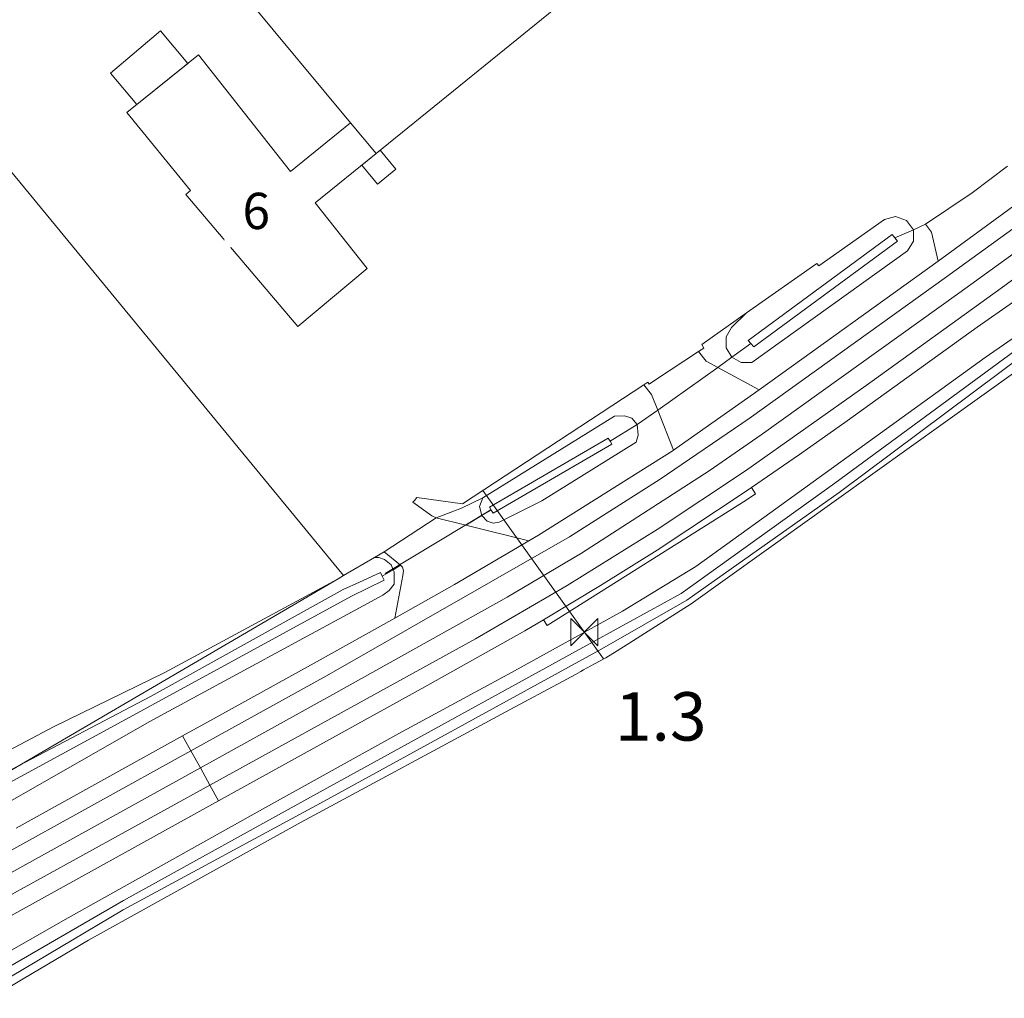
# Model space of a CAD drawing. Extents: x 140829 to 145054, y 448512 to 451778.
# Tile 38 of 152: x 142085 to 142166, y 450036 to 450117. Entities that reach past the tile are written whole.
import ezdxf

# ---------------------------------------------------------------- set-up
doc = ezdxf.new("R2010")
doc.units = 0
doc.header["$MEASUREMENT"] = 0
for name, color, linetype in [('geometrie2dBegroeidTerreindeel', 7, 'Continuous'), ('geometrie2dGebouwinstallatie', 7, 'Continuous'), ('geometrie2dGrondvlak', 7, 'Continuous'), ('geometrie2dOnbegroeidTerreindeel', 7, 'Continuous'), ('geometrie2dOndersteunendWaterdeel', 7, 'Continuous'), ('geometrie2dOndersteunendWegdeel', 7, 'Continuous'), ('geometrie2dOverigeConstructie', 7, 'Continuous'), ('geometrie2dVegetatieObject', 7, 'Continuous'), ('geometrie2dWaterdeel', 7, 'Continuous'), ('geometrie2dWegdeel', 7, 'Continuous'), ('HMPAL', 1, 'Continuous'), ('HUISNUMMER', 3, 'Continuous'), ('PPALHM', 10, 'Continuous')]:
    doc.layers.add(name, color=color, linetype=linetype)
doc.styles.get("Standard").update_dxf_attribs({"font": 'arial.ttf'})

msp = doc.modelspace()

# ---------------------------------------------------------------- linework, layer by layer
at = {"layer": 'geometrie2dBegroeidTerreindeel', "linetype": 'Continuous', "lineweight": 0}
for p, q in [((142041.455, 450156.446), (142111.759, 450070.981)), ((142141.363, 450090.067), (142145.078, 450092.685)), ((142145.078, 450092.685), (142143.818, 450091.478)), ((142143.818, 450091.478), (142143.388, 450090.698)), ((142143.818, 450091.478), (142143.818, 450091.478)), ((142143.388, 450090.698), (142143.398, 450089.808)), ((142141.1, 450089.492), (142141.548, 450089.786)), ((142141.548, 450089.786), (142141.363, 450090.067)), ((142143.398, 450089.808), (142143.846, 450089.039)), ((142141.74, 450088.687), (142141.1, 450089.492)), ((142143.846, 450089.039), (142142.706, 450088.165)), ((142142.706, 450088.165), (142141.74, 450088.687)), ((142140.504, 450068.643), (142167.523, 450087.978)), ((142121.594, 450076.916), (142136.593, 450086.755)), ((142136.593, 450086.755), (142137.226, 450085.955)), ((142136.593, 450086.755), (142136.593, 450086.755)), ((142137.226, 450085.955), (142137.73, 450084.659)), ((142134.16, 450084.151), (142123.274, 450077.406)), ((142134.985, 450084.193), (142134.16, 450084.151)), ((142135.599, 450083.99), (142134.985, 450084.193)), ((142137.73, 450084.659), (142136.019, 450083.468)), ((142136.019, 450083.468), (142135.599, 450083.99)), ((142117.503, 450077.048), (142117.62, 450077.188)), ((142119.058, 450075.929), (142117.503, 450077.048)), ((142117.62, 450077.188), (142117.835, 450077.433)), ((142117.835, 450077.433), (142121.594, 450076.916)), ((142123.274, 450077.406), (142121.515, 450076.544)), ((142121.515, 450076.544), (142119.422, 450075.762)), ((142119.422, 450075.762), (142119.058, 450075.929)), ((142111.331, 450070.708), (142096.99, 450062.967)), ((142111.759, 450070.981), (142111.331, 450070.708)), ((142135.427, 450065.424), (142140.504, 450068.643)), ((142134.158, 450064.62), (142135.427, 450065.424)), ((142133.659, 450064.31), (142134.158, 450064.62)), ((142132.519, 450063.68), (142133.431, 450064.184)), ((142133.431, 450064.184), (142133.659, 450064.31)), ((142096.99, 450062.967), (142087.793, 450058.48)), ((142130.945, 450062.814), (142131.323, 450063.019)), ((142131.323, 450063.019), (142131.38, 450063.05)), ((142131.38, 450063.05), (142131.608, 450063.176)), ((142131.608, 450063.176), (142132.519, 450063.68)), ((142125.545, 450059.908), (142129.864, 450062.233)), ((142129.864, 450062.233), (142130.945, 450062.814)), ((142108.268, 450050.609), (142125.545, 450059.908)), ((142087.793, 450058.48), (142079.321, 450053.961)), ((142090.705, 450040.85), (142108.268, 450050.609)), ((142085.302, 450037.646), (142090.705, 450040.85)), ((142082.601, 450036.045), (142085.302, 450037.646))]:
    msp.add_line(p, q, dxfattribs=at)
at = {"layer": 'geometrie2dGebouwinstallatie', "linetype": 'Continuous', "lineweight": 0}
for p, q in [((142092.516, 450112.508), (142096.635, 450115.992)), ((142096.635, 450115.992), (142098.912, 450113.3)), ((142098.912, 450113.3), (142094.699, 450109.926)), ((142098.912, 450113.3), (142098.912, 450113.3)), ((142094.699, 450109.926), (142092.516, 450112.508)), ((142114.454, 450105.861), (142114.804, 450106.145)), ((142114.804, 450106.145), (142116.091, 450104.563)), ((142113.274, 450104.902), (142114.454, 450105.861)), ((142114.454, 450105.861), (142114.454, 450105.861)), ((142114.561, 450103.321), (142113.274, 450104.902)), ((142116.091, 450104.563), (142114.561, 450103.321))]:
    msp.add_line(p, q, dxfattribs=at)
at = {"layer": 'geometrie2dGrondvlak', "linetype": 'Continuous', "lineweight": 0}
for p, q in [((142112.345, 450108.398), (142091.409, 450133.597)), ((142130.44, 450118.836), (142114.454, 450105.861)), ((142093.848, 450109.243), (142099.792, 450114.005)), ((142099.792, 450114.005), (142107.387, 450104.373)), ((142099.13, 450102.799), (142093.848, 450109.243)), ((142107.387, 450104.373), (142112.345, 450108.398)), ((142114.454, 450105.861), (142112.345, 450108.398)), ((142112.345, 450108.398), (142112.345, 450108.398)), ((142112.345, 450108.398), (142114.454, 450105.861)), ((142114.454, 450105.861), (142109.429, 450101.782)), ((142114.454, 450105.861), (142114.454, 450105.861)), ((142098.742, 450102.48), (142099.13, 450102.799)), ((142107.981, 450091.57), (142098.742, 450102.48)), ((142109.429, 450101.782), (142113.717, 450096.345)), ((142113.717, 450096.345), (142107.981, 450091.57))]:
    msp.add_line(p, q, dxfattribs=at)
at = {"layer": 'geometrie2dOnbegroeidTerreindeel', "linetype": 'Continuous', "lineweight": 0}
for p, q in [((142111.759, 450070.981), (142041.455, 450156.446)), ((142091.409, 450133.597), (142112.345, 450108.398)), ((142114.454, 450105.861), (142130.44, 450118.836)), ((142099.792, 450114.005), (142093.848, 450109.243)), ((142107.387, 450104.373), (142099.792, 450114.005)), ((142093.848, 450109.243), (142099.13, 450102.799)), ((142112.345, 450108.398), (142107.387, 450104.373)), ((142109.429, 450101.782), (142114.454, 450105.861)), ((142166.635, 450104.809), (142163.717, 450102.625)), ((142099.13, 450102.799), (142098.742, 450102.48)), ((142098.742, 450102.48), (142107.981, 450091.57)), ((142163.717, 450102.625), (142159.87, 450100.036)), ((142113.717, 450096.345), (142109.429, 450101.782)), ((142156.469, 450100.396), (142151.043, 450096.581)), ((142157.389, 450100.649), (142156.469, 450100.396)), ((142158.291, 450100.335), (142157.389, 450100.649)), ((142158.854, 450099.564), (142158.291, 450100.335)), ((142159.87, 450100.036), (142158.854, 450099.564)), ((142159.87, 450100.036), (142159.87, 450100.036)), ((142107.981, 450091.57), (142113.717, 450096.345)), ((142150.883, 450096.773), (142145.078, 450092.685)), ((142151.043, 450096.581), (142150.883, 450096.773)), ((142145.078, 450092.685), (142141.363, 450090.067)), ((142141.548, 450089.786), (142141.1, 450089.492)), ((142141.363, 450090.067), (142141.548, 450089.786)), ((142141.1, 450089.492), (142137.469, 450087.092)), ((142136.593, 450086.755), (142121.594, 450076.916)), ((142136.918, 450086.968), (142136.593, 450086.755)), ((142137.021, 450086.806), (142136.918, 450086.968)), ((142137.469, 450087.092), (142137.021, 450086.806)), ((142117.62, 450077.188), (142117.503, 450077.048)), ((142117.503, 450077.048), (142119.058, 450075.929)), ((142117.835, 450077.433), (142117.62, 450077.188)), ((142121.594, 450076.916), (142117.835, 450077.433)), ((142119.422, 450075.762), (142115.135, 450072.948)), ((142119.058, 450075.929), (142119.422, 450075.762)), ((142115.135, 450072.948), (142114.335, 450072.481)), ((142114.335, 450072.481), (142111.759, 450070.981))]:
    msp.add_line(p, q, dxfattribs=at)
at = {"layer": 'geometrie2dOndersteunendWaterdeel', "linetype": 'Continuous', "lineweight": 0}
for p, q in [((142151.043, 450096.581), (142156.469, 450100.396)), ((142156.469, 450100.396), (142157.389, 450100.649)), ((142157.389, 450100.649), (142158.291, 450100.335)), ((142158.854, 450099.564), (142157.32, 450098.888)), ((142157.32, 450098.888), (142158.854, 450099.564)), ((142158.291, 450100.335), (142158.854, 450099.564)), ((142158.854, 450099.564), (142158.878, 450098.609)), ((142157.089, 450099.171), (142145.193, 450090.4)), ((142157.32, 450098.888), (142157.089, 450099.171)), ((142157.55, 450098.605), (142157.32, 450098.888)), ((142145.661, 450089.891), (142157.55, 450098.605)), ((142158.878, 450098.609), (142158.357, 450097.809)), ((142158.357, 450097.809), (142145.505, 450088.577)), ((142145.078, 450092.685), (142150.883, 450096.773)), ((142150.883, 450096.773), (142151.043, 450096.581)), ((142143.818, 450091.478), (142145.078, 450092.685)), ((142145.078, 450092.685), (142145.078, 450092.685)), ((142143.388, 450090.698), (142143.818, 450091.478)), ((142164.791, 450088.989), (142168.358, 450091.471)), ((142143.398, 450089.808), (142143.388, 450090.698)), ((142169.009, 450090.862), (142152.353, 450078.606)), ((142143.846, 450089.039), (142143.398, 450089.808)), ((142145.427, 450090.146), (142143.846, 450089.039)), ((142143.846, 450089.039), (142145.427, 450090.146)), ((142145.193, 450090.4), (142145.427, 450090.146)), ((142145.427, 450090.146), (142145.661, 450089.891)), ((142152.715, 450077.84), (142169.438, 450090.355)), ((142144.615, 450088.59), (142143.846, 450089.039)), ((142146.986, 450076.142), (142164.791, 450088.989)), ((142145.505, 450088.577), (142144.615, 450088.59)), ((142145.505, 450088.577), (142145.505, 450088.577)), ((142167.523, 450087.978), (142140.504, 450068.643)), ((142123.274, 450077.406), (142134.16, 450084.151)), ((142134.16, 450084.151), (142134.985, 450084.193)), ((142134.16, 450084.151), (142134.16, 450084.151)), ((142134.985, 450084.193), (142135.599, 450083.99)), ((142133.793, 450082.084), (142136.019, 450083.468)), ((142136.019, 450083.468), (142133.793, 450082.084)), ((142135.599, 450083.99), (142136.019, 450083.468)), ((142136.019, 450083.468), (142136.124, 450082.576)), ((142136.019, 450083.468), (142136.019, 450083.468)), ((142136.124, 450082.576), (142135.949, 450082.01)), ((142133.647, 450082.336), (142123.838, 450076.625)), ((142124.121, 450076.141), (142133.94, 450081.832)), ((142135.949, 450082.01), (142128.161, 450077.144)), ((142133.793, 450082.084), (142133.647, 450082.336)), ((142133.94, 450081.832), (142133.793, 450082.084)), ((142152.353, 450078.606), (142139.663, 450069.5)), ((142140.13, 450068.941), (142152.715, 450077.84)), ((142123, 450076.682), (142123.274, 450077.406)), ((142128.161, 450077.144), (142124.617, 450075.385)), ((142123.198, 450075.953), (142123, 450076.682)), ((142123.198, 450075.953), (142123.979, 450076.383)), ((142123.979, 450076.383), (142123.198, 450075.953)), ((142123.64, 450075.483), (142123.198, 450075.953)), ((142123.838, 450076.625), (142123.979, 450076.383)), ((142123.979, 450076.383), (142124.121, 450076.141)), ((142140.88, 450071.736), (142146.986, 450076.142)), ((142124.138, 450075.312), (142123.64, 450075.483)), ((142124.617, 450075.385), (142124.138, 450075.312)), ((142111.759, 450070.981), (142114.335, 450072.481)), ((142114.335, 450072.481), (142114.684, 450072.484)), ((142114.684, 450072.484), (142115.162, 450072.318)), ((142115.162, 450072.318), (142115.704, 450071.866)), ((142115.704, 450071.866), (142115.881, 450071.463)), ((142114.814, 450071.222), (142113.083, 450070.438)), ((142114.957, 450070.928), (142114.814, 450071.222)), ((142114.957, 450070.928), (142115.881, 450071.463)), ((142115.881, 450071.463), (142114.957, 450070.928)), ((142115.881, 450071.463), (142115.964, 450071.277)), ((142115.964, 450071.277), (142115.943, 450070.28)), ((142134.817, 450068.033), (142140.88, 450071.736)), ((142096.99, 450062.967), (142111.331, 450070.708)), ((142111.331, 450070.708), (142111.759, 450070.981)), ((142113.083, 450070.438), (142111.739, 450069.83)), ((142111.759, 450070.981), (142111.759, 450070.981)), ((142112.417, 450069.28), (142115.12, 450070.593)), ((142115.12, 450070.593), (142114.957, 450070.928)), ((142115.943, 450070.28), (142115.544, 450069.746)), ((142111.739, 450069.83), (142095.863, 450061.001)), ((142115.544, 450069.746), (142115.022, 450069.364)), ((142139.663, 450069.5), (142132.638, 450065.645)), ((142115.022, 450069.364), (142095.717, 450058.895)), ((142096.217, 450060.442), (142112.417, 450069.28)), ((142132.928, 450064.805), (142140.13, 450068.941)), ((142140.504, 450068.643), (142135.427, 450065.424)), ((142125.65, 450062.979), (142134.817, 450068.033)), ((142132.638, 450065.645), (142109.281, 450052.791)), ((142135.427, 450065.424), (142134.158, 450064.62)), ((142110.177, 450052.343), (142132.928, 450064.805)), ((142134.158, 450064.62), (142133.659, 450064.31)), ((142133.431, 450064.184), (142132.519, 450063.68)), ((142133.659, 450064.31), (142133.431, 450064.184)), ((142087.793, 450058.48), (142096.99, 450062.967)), ((142116.329, 450057.913), (142125.65, 450062.979)), ((142131.323, 450063.019), (142130.945, 450062.814)), ((142131.38, 450063.05), (142131.323, 450063.019)), ((142131.608, 450063.176), (142131.38, 450063.05)), ((142132.519, 450063.68), (142131.608, 450063.176)), ((142129.864, 450062.233), (142125.545, 450059.908)), ((142130.945, 450062.814), (142129.864, 450062.233)), ((142095.863, 450061.001), (142080.479, 450052.95)), ((142081.841, 450052.593), (142096.217, 450060.442)), ((142125.545, 450059.908), (142108.268, 450050.609)), ((142095.717, 450058.895), (142076.82, 450048.111)), ((142079.321, 450053.961), (142087.793, 450058.48)), ((142105.066, 450051.681), (142116.329, 450057.913)), ((142093.547, 450043.337), (142110.177, 450052.343)), ((142109.281, 450052.791), (142093.583, 450044.114)), ((142088.777, 450042.561), (142105.066, 450051.681)), ((142108.268, 450050.609), (142090.705, 450040.85)), ((142093.583, 450044.114), (142080.843, 450036.75)), ((142081.224, 450036.038), (142093.547, 450043.337)), ((142079.791, 450037.431), (142088.777, 450042.561)), ((142090.705, 450040.85), (142085.302, 450037.646)), ((142085.302, 450037.646), (142082.601, 450036.045))]:
    msp.add_line(p, q, dxfattribs=at)
at = {"layer": 'geometrie2dOndersteunendWegdeel', "linetype": 'Continuous', "lineweight": 0}
for p, q in [((142158.854, 450099.564), (142159.87, 450100.036)), ((142158.878, 450098.609), (142158.854, 450099.564)), ((142159.87, 450100.036), (142160.366, 450099.364)), ((142160.366, 450099.364), (142160.906, 450096.954)), ((142158.357, 450097.809), (142158.878, 450098.609)), ((142145.505, 450088.577), (142158.357, 450097.809)), ((142160.906, 450096.954), (142146.122, 450086.317)), ((142164.116, 450091.498), (142167.13, 450093.602)), ((142153.382, 450083.77), (142164.116, 450091.498)), ((142168.358, 450091.471), (142164.791, 450088.989)), ((142142.706, 450088.165), (142143.846, 450089.039)), ((142143.846, 450089.039), (142144.615, 450088.59)), ((142164.791, 450088.989), (142146.986, 450076.142)), ((142146.122, 450086.317), (142142.706, 450088.165)), ((142144.615, 450088.59), (142145.505, 450088.577)), ((142146.122, 450086.317), (142146.122, 450086.317)), ((142136.019, 450083.468), (142137.73, 450084.659)), ((142137.73, 450084.659), (142139.024, 450081.332)), ((142136.124, 450082.576), (142136.019, 450083.468)), ((142149.448, 450080.982), (142153.382, 450083.77)), ((142135.949, 450082.01), (142136.124, 450082.576)), ((142128.161, 450077.144), (142135.949, 450082.01)), ((142139.001, 450081.317), (142127.883, 450074.326)), ((142139.024, 450081.332), (142139.001, 450081.317)), ((142139.024, 450081.332), (142139.024, 450081.332)), ((142145.478, 450078.246), (142149.448, 450080.982)), ((142137.68, 450073.084), (142145.123, 450078.006)), ((142145.031, 450077.214), (142145.811, 450077.745)), ((142145.811, 450077.745), (142145.031, 450077.214)), ((142145.123, 450078.006), (142145.478, 450078.246)), ((142145.811, 450077.745), (142145.478, 450078.246)), ((142145.478, 450078.246), (142145.811, 450077.745)), ((142121.515, 450076.544), (142123.274, 450077.406)), ((142123.274, 450077.406), (142123, 450076.682)), ((142124.617, 450075.385), (142128.161, 450077.144)), ((142128.593, 450066.852), (142145.031, 450077.214)), ((142145.031, 450077.214), (142128.593, 450066.852)), ((142119.422, 450075.762), (142121.515, 450076.544)), ((142121.87, 450075.153), (142123.198, 450075.953)), ((142123.198, 450075.953), (142121.87, 450075.153)), ((142123, 450076.682), (142123.198, 450075.953)), ((142123.198, 450075.953), (142123.64, 450075.483)), ((142123.198, 450075.953), (142123.198, 450075.953)), ((142146.986, 450076.142), (142140.88, 450071.736)), ((142121.87, 450075.153), (142119.422, 450075.762)), ((142127.071, 450073.858), (142121.87, 450075.153)), ((142123.64, 450075.483), (142124.138, 450075.312)), ((142124.138, 450075.312), (142124.617, 450075.385)), ((142127.883, 450074.326), (142127.071, 450073.858)), ((142114.335, 450072.481), (142115.135, 450072.948)), ((142115.135, 450072.948), (142116.471, 450071.827)), ((142115.135, 450072.948), (142115.135, 450072.948)), ((142133.011, 450070.165), (142137.68, 450073.084)), ((142114.684, 450072.484), (142114.335, 450072.481)), ((142115.162, 450072.318), (142114.684, 450072.484)), ((142115.704, 450071.866), (142115.162, 450072.318)), ((142115.881, 450071.463), (142115.704, 450071.866)), ((142115.881, 450071.463), (142116.471, 450071.827)), ((142116.471, 450071.827), (142115.881, 450071.463)), ((142115.964, 450071.277), (142115.881, 450071.463)), ((142115.943, 450070.28), (142115.964, 450071.277)), ((142116.471, 450071.827), (142116.641, 450071.684)), ((142116.641, 450071.684), (142116.73, 450071.362)), ((142116.73, 450071.362), (142116.674, 450070.979)), ((142140.88, 450071.736), (142134.817, 450068.033)), ((142115.544, 450069.746), (142115.943, 450070.28)), ((142116.674, 450070.979), (142116.013, 450067.455)), ((142115.022, 450069.364), (142115.544, 450069.746)), ((142128.298, 450067.318), (142133.011, 450070.165)), ((142095.717, 450058.895), (142115.022, 450069.364)), ((142134.817, 450068.033), (142125.65, 450062.979)), ((142116.013, 450067.455), (142109.594, 450063.873)), ((142126.762, 450066.413), (142128.298, 450067.318)), ((142128.298, 450067.318), (142128.593, 450066.852)), ((142128.593, 450066.852), (142128.298, 450067.318)), ((142128.298, 450067.318), (142128.298, 450067.318)), ((142118.722, 450061.908), (142126.762, 450066.413)), ((142109.594, 450063.873), (142100.234, 450058.706)), ((142125.65, 450062.979), (142116.329, 450057.913)), ((142101.441, 450052.357), (142118.722, 450061.908)), ((142076.82, 450048.111), (142095.717, 450058.895)), ((142100.234, 450058.706), (142098.468, 450057.728)), ((142098.468, 450057.728), (142084.712, 450050.113)), ((142098.468, 450057.728), (142098.468, 450057.728)), ((142116.329, 450057.913), (142105.066, 450051.681)), ((142082.45, 450041.859), (142101.441, 450052.357)), ((142105.066, 450051.681), (142088.777, 450042.561)), ((142088.777, 450042.561), (142079.791, 450037.431))]:
    msp.add_line(p, q, dxfattribs=at)
at = {"layer": 'geometrie2dOverigeConstructie', "linetype": 'Continuous', "lineweight": 0}
for p, q in [((142115.201, 450071.142), (142123.944, 450076.401)), ((142123.944, 450076.401), (142115.201, 450071.142))]:
    msp.add_line(p, q, dxfattribs=at)
at = {"layer": 'geometrie2dVegetatieObject', "linetype": 'Continuous', "lineweight": 0}
for p, q in [((142111.331, 450070.708), (142056.384, 450038.542)), ((142096.99, 450062.967), (142111.331, 450070.708)), ((142087.793, 450058.48), (142096.99, 450062.967)), ((142079.321, 450053.961), (142087.793, 450058.48))]:
    msp.add_line(p, q, dxfattribs=at)
at = {"layer": 'geometrie2dWaterdeel', "linetype": 'Continuous', "lineweight": 0}
for p, q in [((142145.193, 450090.4), (142157.089, 450099.171)), ((142157.089, 450099.171), (142157.32, 450098.888)), ((142157.32, 450098.888), (142157.55, 450098.605)), ((142157.55, 450098.605), (142145.661, 450089.891)), ((142152.353, 450078.606), (142169.009, 450090.862)), ((142145.427, 450090.146), (142145.193, 450090.4)), ((142145.661, 450089.891), (142145.427, 450090.146)), ((142145.661, 450089.891), (142145.661, 450089.891)), ((142169.438, 450090.355), (142152.715, 450077.84)), ((142123.838, 450076.625), (142133.647, 450082.336)), ((142133.94, 450081.832), (142124.121, 450076.141)), ((142133.647, 450082.336), (142133.793, 450082.084)), ((142133.793, 450082.084), (142133.94, 450081.832)), ((142133.793, 450082.084), (142133.793, 450082.084)), ((142139.663, 450069.5), (142152.353, 450078.606)), ((142152.715, 450077.84), (142140.13, 450068.941)), ((142123.979, 450076.383), (142123.838, 450076.625)), ((142124.121, 450076.141), (142123.979, 450076.383)), ((142113.083, 450070.438), (142114.814, 450071.222)), ((142114.814, 450071.222), (142114.957, 450070.928)), ((142111.739, 450069.83), (142113.083, 450070.438)), ((142115.12, 450070.593), (142112.417, 450069.28)), ((142114.957, 450070.928), (142115.12, 450070.593)), ((142095.863, 450061.001), (142111.739, 450069.83)), ((142132.638, 450065.645), (142139.663, 450069.5)), ((142112.417, 450069.28), (142096.217, 450060.442)), ((142140.13, 450068.941), (142132.928, 450064.805)), ((142109.281, 450052.791), (142132.638, 450065.645)), ((142132.928, 450064.805), (142110.177, 450052.343)), ((142080.479, 450052.95), (142095.863, 450061.001)), ((142096.217, 450060.442), (142081.841, 450052.593)), ((142110.177, 450052.343), (142093.547, 450043.337)), ((142093.583, 450044.114), (142109.281, 450052.791)), ((142080.843, 450036.75), (142093.583, 450044.114)), ((142093.547, 450043.337), (142081.224, 450036.038))]:
    msp.add_line(p, q, dxfattribs=at)
at = {"layer": 'geometrie2dWegdeel', "linetype": 'Continuous', "lineweight": 0}
for p, q in [((142163.717, 450102.625), (142166.635, 450104.809)), ((142169.608, 450103.333), (142160.906, 450096.954)), ((142160.906, 450096.954), (142169.608, 450103.333)), ((142159.87, 450100.036), (142163.717, 450102.625)), ((142170.493, 450102.138), (142161.594, 450095.683)), ((142161.594, 450095.683), (142170.493, 450102.138)), ((142171.502, 450100.775), (142162.603, 450094.32)), ((142162.603, 450094.32), (142171.502, 450100.775)), ((142160.366, 450099.364), (142159.87, 450100.036)), ((142160.906, 450096.954), (142160.366, 450099.364)), ((142172.51, 450099.412), (142166.103, 450094.739)), ((142166.103, 450094.739), (142172.51, 450099.412)), ((142146.122, 450086.317), (142160.906, 450096.954)), ((142161.594, 450095.683), (142145.28, 450083.974)), ((142145.28, 450083.974), (142161.594, 450095.683)), ((142166.103, 450094.739), (142154.955, 450086.681)), ((142154.955, 450086.681), (142166.103, 450094.739)), ((142162.603, 450094.32), (142146.289, 450082.611)), ((142146.289, 450082.611), (142162.603, 450094.32)), ((142167.13, 450093.602), (142164.116, 450091.498)), ((142164.116, 450091.498), (142153.382, 450083.77)), ((142137.469, 450087.092), (142141.1, 450089.492)), ((142141.1, 450089.492), (142141.74, 450088.687)), ((142141.1, 450089.492), (142141.1, 450089.492)), ((142142.706, 450088.165), (142137.73, 450084.659)), ((142137.73, 450084.659), (142142.706, 450088.165)), ((142141.74, 450088.687), (142142.706, 450088.165)), ((142142.706, 450088.165), (142146.122, 450086.317)), ((142136.593, 450086.755), (142136.918, 450086.968)), ((142137.226, 450085.955), (142136.593, 450086.755)), ((142136.918, 450086.968), (142137.021, 450086.806)), ((142137.021, 450086.806), (142137.469, 450087.092)), ((142154.955, 450086.681), (142144.984, 450079.642)), ((142144.984, 450079.642), (142154.955, 450086.681)), ((142137.73, 450084.659), (142137.226, 450085.955)), ((142146.122, 450086.317), (142139.024, 450081.332)), ((142139.024, 450081.332), (142146.122, 450086.317)), ((142139.024, 450081.332), (142137.73, 450084.659)), ((142145.28, 450083.974), (142137.936, 450078.959)), ((142137.936, 450078.959), (142145.28, 450083.974)), ((142153.382, 450083.77), (142149.448, 450080.982)), ((142146.289, 450082.611), (142141.975, 450079.622)), ((142141.975, 450079.622), (142146.289, 450082.611)), ((142127.883, 450074.326), (142139.001, 450081.317)), ((142139.001, 450081.317), (142139.024, 450081.332)), ((142139.024, 450081.332), (142139.024, 450081.332)), ((142139.024, 450081.332), (142139.024, 450081.332)), ((142149.448, 450080.982), (142145.478, 450078.246)), ((142141.975, 450079.622), (142131.439, 450072.827)), ((142131.439, 450072.827), (142141.975, 450079.622)), ((142144.984, 450079.642), (142137.687, 450074.784)), ((142137.687, 450074.784), (142144.984, 450079.642)), ((142137.936, 450078.959), (142130.431, 450074.19)), ((142130.431, 450074.19), (142137.936, 450078.959)), ((142145.123, 450078.006), (142137.68, 450073.084)), ((142145.478, 450078.246), (142145.123, 450078.006)), ((142115.135, 450072.948), (142119.422, 450075.762)), ((142119.422, 450075.762), (142121.87, 450075.153)), ((142121.87, 450075.153), (142127.071, 450073.858)), ((142127.071, 450073.858), (142127.883, 450074.326)), ((142137.687, 450074.784), (142130.244, 450070.152)), ((142130.244, 450070.152), (142137.687, 450074.784)), ((142130.431, 450074.19), (142110.347, 450062.685)), ((142110.347, 450062.685), (142130.431, 450074.19)), ((142120.924, 450070.246), (142127.071, 450073.858)), ((142127.071, 450073.858), (142120.924, 450070.246)), ((142116.471, 450071.827), (142115.135, 450072.948)), ((142131.439, 450072.827), (142125.296, 450069.199)), ((142125.296, 450069.199), (142131.439, 450072.827)), ((142137.68, 450073.084), (142133.011, 450070.165)), ((142116.641, 450071.684), (142116.471, 450071.827)), ((142116.73, 450071.362), (142116.641, 450071.684)), ((142116.674, 450070.979), (142116.73, 450071.362)), ((142116.013, 450067.455), (142116.674, 450070.979)), ((142116.013, 450067.455), (142120.924, 450070.246)), ((142120.924, 450070.246), (142116.013, 450067.455)), ((142130.244, 450070.152), (142122.661, 450065.752)), ((142122.661, 450065.752), (142130.244, 450070.152)), ((142133.011, 450070.165), (142128.298, 450067.318)), ((142125.296, 450069.199), (142111.128, 450061.273)), ((142111.128, 450061.273), (142125.296, 450069.199)), ((142109.594, 450063.873), (142116.013, 450067.455)), ((142116.013, 450067.455), (142116.013, 450067.455)), ((142128.298, 450067.318), (142126.762, 450066.413)), ((142126.762, 450066.413), (142118.722, 450061.908)), ((142122.661, 450065.752), (142100.717, 450053.665)), ((142100.717, 450053.665), (142122.661, 450065.752)), ((142100.234, 450058.706), (142109.594, 450063.873)), ((142110.347, 450062.685), (142099.154, 450056.489)), ((142099.154, 450056.489), (142110.347, 450062.685)), ((142118.722, 450061.908), (142101.441, 450052.357)), ((142111.128, 450061.273), (142099.935, 450055.077)), ((142099.935, 450055.077), (142111.128, 450061.273)), ((142111.128, 450061.273), (142111.128, 450061.273)), ((142098.468, 450057.728), (142100.234, 450058.706)), ((142084.712, 450050.113), (142098.468, 450057.728)), ((142099.154, 450056.489), (142098.468, 450057.728)), ((142098.468, 450057.728), (142099.154, 450056.489)), ((142099.154, 450056.489), (142078.16, 450044.867)), ((142078.16, 450044.867), (142099.154, 450056.489)), ((142099.935, 450055.077), (142099.154, 450056.489)), ((142099.154, 450056.489), (142099.935, 450055.077)), ((142099.935, 450055.077), (142078.942, 450043.455)), ((142078.942, 450043.455), (142099.935, 450055.077)), ((142099.935, 450055.077), (142099.935, 450055.077)), ((142100.717, 450053.665), (142099.935, 450055.077)), ((142099.935, 450055.077), (142100.717, 450053.665)), ((142100.717, 450053.665), (142081.552, 450043.109)), ((142081.552, 450043.109), (142100.717, 450053.665)), ((142101.441, 450052.357), (142100.717, 450053.665)), ((142100.717, 450053.665), (142101.441, 450052.357)), ((142101.441, 450052.357), (142082.45, 450041.859)), ((142101.441, 450052.357), (142101.441, 450052.357))]:
    msp.add_line(p, q, dxfattribs=at)
at = {"layer": 'HMPAL', "linetype": 'Continuous', "lineweight": 0}
msp.add_line((142123.265, 450078.013), (142133.248, 450064.083), dxfattribs=at)
at = {"layer": 'PPALHM', "lineweight": 0}
for p, q in [((142130.542, 450067.417), (142132.786, 450065.172)), ((142130.542, 450065.172), (142130.542, 450067.417)), ((142132.786, 450067.417), (142130.542, 450065.172)), ((142132.786, 450065.172), (142132.786, 450067.417))]:
    msp.add_line(p, q, dxfattribs=at)

# ---------------------------------------------------------------- next in the draw order: texts
at = {"layer": 'HMPAL', "lineweight": 0, "insert": (142134.191, 450061.338), "char_height": 4, "attachment_point": 1, "bg_fill": 3, "box_fill_scale": 1.5, "bg_fill_color": 256, "bg_fill_transparency": 0}
msp.add_mtext_dynamic_manual_height_columns('1.3', width=0.49991, gutter_width=1, heights=[0], dxfattribs=at)
at = {"layer": 'HUISNUMMER', "lineweight": 0, "insert": (142103.419, 450102.617), "char_height": 3, "attachment_point": 1, "bg_fill": 3, "box_fill_scale": 1.5, "bg_fill_color": 256, "bg_fill_transparency": 0}
msp.add_mtext_dynamic_manual_height_columns('6', width=0.28449, gutter_width=1, heights=[0], dxfattribs=at)

doc.saveas('drawing.dxf')
